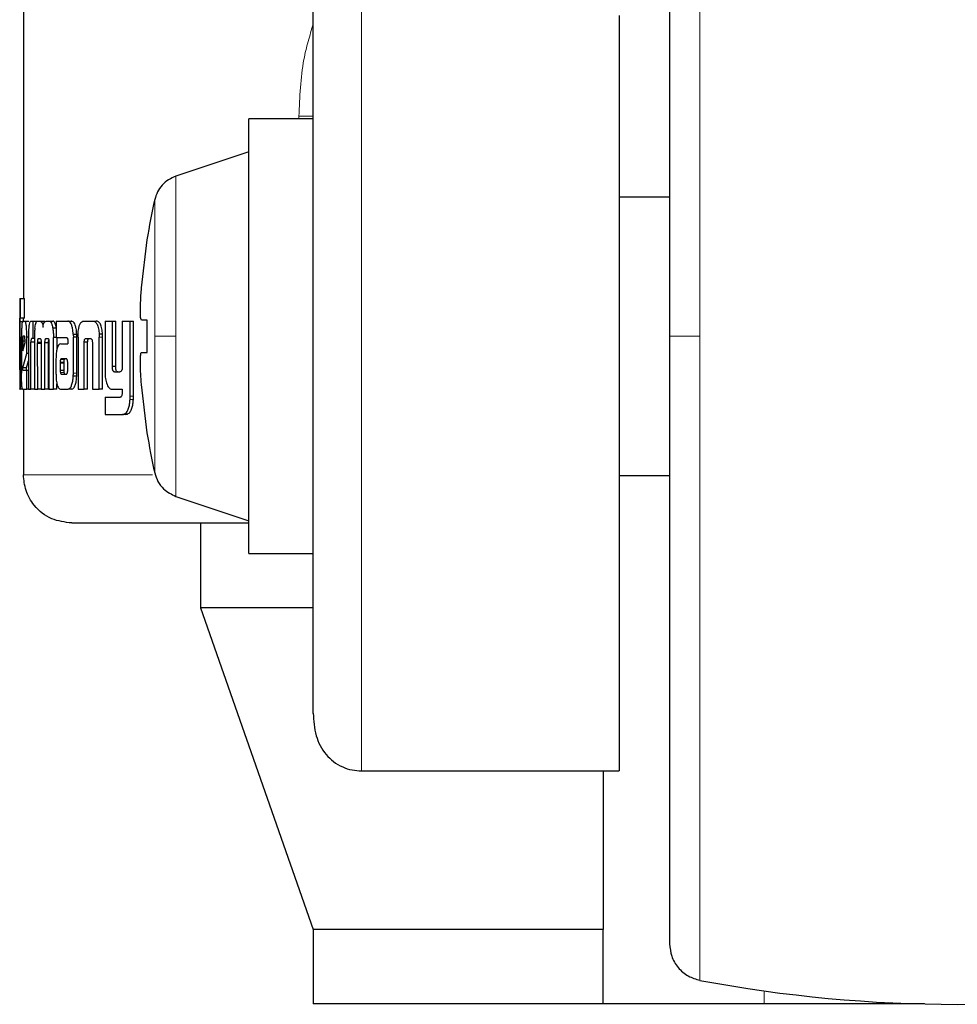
# Model space of a CAD drawing. Header units: millimetres. Extents: x 28 to 241, y 73 to 155.
# Tile 58 of 71: x 213.52 to 214.53, y 73.09 to 74.15. Entities that reach past the tile are written whole.
import ezdxf

# ---------------------------------------------------------------- set-up
doc = ezdxf.new("R2010")
doc.units = ezdxf.units.MM
doc.linetypes.add('PHANTOM', pattern=[12.7, 6.35, -1.27, 1.27, -1.27, 1.27, -1.27])

msp = doc.modelspace()

# ---------------------------------------------------------------- linework, layer by layer
at = {"color": 7, "linetype": 'Continuous', "lineweight": 25}
for p, q in [((213.5283, 75.0444), (213.5283, 73.8462)), ((214.1702, 74.1513), (214.1702, 73.3371)), ((213.8406, 74.0398), (213.7712, 74.0398)), ((213.7712, 73.8055), (213.7712, 74.0398)), ((213.7712, 74.0043), (213.6926, 73.9781)), ((214.2246, 73.9555), (214.1702, 73.9555)), ((213.6555, 73.8576), (213.6617, 73.9096)), ((213.6617, 73.9096), (213.6614, 73.9096)), ((213.5243, 73.8462), (213.5243, 73.8459)), ((213.5243, 73.8462), (213.5253, 73.8462)), ((213.5243, 73.8459), (213.5243, 73.7489)), ((213.5253, 73.8252), (213.5253, 73.8462)), ((213.5253, 73.8462), (213.5293, 73.8462)), ((213.5293, 73.8252), (213.5293, 73.8462)), ((213.5243, 73.8252), (213.5253, 73.8252)), ((213.5243, 73.7737), (213.5243, 73.8211)), ((213.5283, 73.8211), (213.5243, 73.8211)), ((213.5293, 73.8252), (213.5253, 73.8252)), ((213.5274, 73.8219), (213.53, 73.8219)), ((213.53, 73.8219), (213.534, 73.8219)), ((213.5342, 73.8218), (213.534, 73.8219)), ((213.5364, 73.8219), (213.5385, 73.8219)), ((213.5385, 73.8219), (213.5385, 73.8033)), ((213.5385, 73.8219), (213.5424, 73.8219)), ((213.5434, 73.8219), (213.5463, 73.8219)), ((213.5463, 73.8219), (213.5502, 73.8219)), ((213.5514, 73.821), (213.5502, 73.8219)), ((213.5527, 73.8219), (213.5562, 73.8219)), ((213.5562, 73.8219), (213.5601, 73.8219)), ((213.5634, 73.8219), (213.5634, 73.8042)), ((213.5634, 73.8219), (213.576, 73.8219)), ((213.576, 73.8219), (213.5798, 73.8219)), ((213.5808, 73.8216), (213.577, 73.8216)), ((213.5933, 73.8219), (213.603, 73.8219)), ((213.603, 73.8219), (213.6067, 73.8219)), ((213.6162, 73.8219), (213.6162, 73.7672)), ((213.6162, 73.8219), (213.6241, 73.8219)), ((213.6241, 73.773), (213.6241, 73.8219)), ((213.6241, 73.8219), (213.6277, 73.8219)), ((213.6277, 73.773), (213.6277, 73.8219)), ((213.6348, 73.8219), (213.6348, 73.7718)), ((213.6348, 73.8219), (213.6433, 73.8219)), ((213.6433, 73.7411), (213.6433, 73.8219)), ((213.6433, 73.8219), (213.6469, 73.8219)), ((213.6469, 73.7411), (213.6469, 73.8219)), ((213.6617, 73.8229), (213.6555, 73.8229)), ((213.6617, 73.7882), (213.6617, 73.8229)), ((213.5634, 73.8142), (213.56, 73.8142)), ((213.582, 73.8079), (213.5857, 73.8079)), ((213.6135, 73.8078), (213.6099, 73.8078)), ((213.6099, 73.8078), (213.61, 73.8044)), ((213.5247, 73.8047), (213.5247, 73.7739)), ((213.5247, 73.8047), (213.5256, 73.8047)), ((213.5256, 73.7734), (213.5256, 73.8047)), ((213.5262, 73.8045), (213.5262, 73.7658)), ((213.5275, 73.8006), (213.5275, 73.7898)), ((213.5275, 73.8006), (213.53, 73.8006)), ((213.5275, 73.7898), (213.53, 73.7987)), ((213.5295, 73.8056), (213.528, 73.8056)), ((213.53, 73.7987), (213.53, 73.8005)), ((213.5337, 73.8045), (213.532, 73.8045)), ((213.532, 73.7871), (213.532, 73.8045)), ((213.5337, 73.803), (213.5337, 73.7486)), ((213.5364, 73.7486), (213.5364, 73.7993)), ((213.5402, 73.7993), (213.5364, 73.7993)), ((213.5385, 73.8033), (213.5371, 73.8033)), ((213.5402, 73.8033), (213.5385, 73.8033)), ((213.5402, 73.8043), (213.5402, 73.7486)), ((213.5437, 73.7486), (213.5436, 73.7977)), ((213.5473, 73.7977), (213.5436, 73.7977)), ((213.5476, 73.7989), (213.5437, 73.7989)), ((213.5447, 73.8033), (213.5465, 73.8033)), ((213.5473, 73.7985), (213.5473, 73.7486)), ((213.5515, 73.7486), (213.5515, 73.7985)), ((213.5554, 73.7985), (213.5515, 73.7985)), ((213.5551, 73.8029), (213.5521, 73.8029)), ((213.5526, 73.8033), (213.5545, 73.8033)), ((213.5554, 73.7486), (213.5554, 73.7985)), ((213.5558, 73.7977), (213.5558, 73.7486)), ((213.5606, 73.7486), (213.5606, 73.8043)), ((213.5634, 73.8043), (213.5606, 73.8043)), ((213.5634, 73.8042), (213.5748, 73.8042)), ((213.5645, 73.7917), (213.5645, 73.8043)), ((213.5685, 73.7974), (213.576, 73.7974)), ((213.576, 73.8014), (213.576, 73.8004)), ((213.576, 73.7993), (213.576, 73.7974)), ((213.5821, 73.7658), (213.5821, 73.8046)), ((213.5858, 73.8046), (213.5821, 73.8046)), ((213.5858, 73.7658), (213.5858, 73.8046)), ((213.5871, 73.8044), (213.5871, 73.7486)), ((213.5937, 73.7486), (213.5937, 73.7992)), ((213.5974, 73.7992), (213.5937, 73.7992)), ((213.5959, 73.8033), (213.6003, 73.8033)), ((213.5974, 73.7486), (213.5974, 73.7992)), ((213.6026, 73.7982), (213.6026, 73.7486)), ((213.61, 73.7486), (213.61, 73.8044)), ((213.6136, 73.7486), (213.6136, 73.8044)), ((213.7712, 73.5713), (213.7712, 73.8055)), ((213.5275, 73.7717), (213.532, 73.7871)), ((213.5337, 73.7871), (213.532, 73.7871)), ((213.6555, 73.7882), (213.6617, 73.7882)), ((213.6555, 73.7882), (213.6617, 73.7882)), ((213.5315, 73.7717), (213.5337, 73.7791)), ((213.5633, 73.78), (213.5633, 73.7651)), ((213.5678, 73.7775), (213.5678, 73.7764)), ((213.5678, 73.7775), (213.5717, 73.7775)), ((213.5678, 73.7764), (213.5679, 73.7689)), ((213.5689, 73.7812), (213.5687, 73.781)), ((213.5687, 73.781), (213.5725, 73.781)), ((213.5692, 73.7812), (213.5689, 73.7812)), ((213.5744, 73.7813), (213.5692, 73.7812)), ((213.5692, 73.7812), (213.5731, 73.7812)), ((213.5717, 73.7775), (213.5717, 73.7764)), ((213.5717, 73.7764), (213.5717, 73.7689)), ((213.5727, 73.7812), (213.5725, 73.781)), ((213.5747, 73.7812), (213.5731, 73.7812)), ((213.576, 73.769), (213.576, 73.7771)), ((213.5243, 73.7695), (213.5245, 73.7695)), ((213.5315, 73.7717), (213.5275, 73.7717)), ((213.5278, 73.7689), (213.532, 73.7689)), ((213.532, 73.7486), (213.532, 73.7689)), ((213.532, 73.7689), (213.5337, 73.7689)), ((213.5679, 73.7689), (213.5717, 73.7689)), ((213.569, 73.7648), (213.5728, 73.7648)), ((213.5693, 73.7646), (213.5745, 73.7647)), ((213.6277, 73.773), (213.6241, 73.773)), ((213.6263, 73.7672), (213.6322, 73.7672)), ((213.5644, 73.7486), (213.5644, 73.7542)), ((213.5857, 73.7624), (213.582, 73.7624)), ((213.6617, 73.7014), (213.6555, 73.7535)), ((213.5243, 73.7486), (213.5243, 73.7489)), ((213.5243, 73.7486), (213.5247, 73.7486)), ((213.5274, 73.7486), (213.5247, 73.7486)), ((213.5274, 73.7486), (213.532, 73.7486)), ((213.5283, 73.7486), (213.5283, 73.6563)), ((213.5337, 73.7486), (213.532, 73.7486)), ((213.5337, 73.7486), (213.5364, 73.7486)), ((213.5402, 73.7486), (213.5364, 73.7486)), ((213.5402, 73.7486), (213.5437, 73.7486)), ((213.5473, 73.7486), (213.5437, 73.7486)), ((213.5473, 73.7486), (213.5515, 73.7486)), ((213.5554, 73.7486), (213.5515, 73.7486)), ((213.5558, 73.7486), (213.5606, 73.7486)), ((213.5644, 73.7486), (213.5606, 73.7486)), ((213.5687, 73.7486), (213.5766, 73.7486)), ((213.5804, 73.7486), (213.5766, 73.7486)), ((213.5871, 73.7486), (213.5937, 73.7486)), ((213.5974, 73.7486), (213.5937, 73.7486)), ((213.6026, 73.7486), (213.61, 73.7486)), ((213.6136, 73.7486), (213.61, 73.7486)), ((213.6241, 73.7486), (213.6348, 73.7486)), ((213.6348, 73.7486), (213.6348, 73.7443)), ((213.6162, 73.7398), (213.6162, 73.7212)), ((213.6162, 73.7398), (213.6324, 73.7398)), ((213.6405, 73.7216), (213.637, 73.7216)), ((213.6388, 73.7212), (213.6405, 73.7216)), ((213.6162, 73.7212), (213.6352, 73.7212)), ((213.6388, 73.7212), (213.6352, 73.7212)), ((213.6614, 73.7014), (213.6617, 73.7014)), ((214.1702, 73.6555), (214.2246, 73.6555)), ((213.6926, 73.633), (213.7712, 73.6068)), ((213.7191, 73.6043), (213.7191, 73.513)), ((213.7712, 73.5713), (213.8406, 73.5713)), ((213.7191, 73.513), (213.8406, 73.166)), ((213.8393, 73.513), (213.7191, 73.513)), ((213.8926, 73.3371), (214.1702, 73.3371)), ((214.1529, 73.3371), (214.1529, 73.166)), ((213.8406, 73.166), (213.8406, 73.086)), ((214.1529, 73.166), (213.8406, 73.166)), ((214.1529, 73.086), (214.1529, 73.166)), ((214.1529, 73.086), (213.8406, 73.086)), ((214.3264, 73.086), (214.1529, 73.086)), ((214.4992, 73.086), (214.3264, 73.086))]:
    msp.add_line(p, q, dxfattribs=at)
at = {"color": 8, "linetype": 'PHANTOM', "lineweight": 18}
for p, q in [((214.2572, 74.4997), (214.2572, 73.8055)), ((213.8926, 73.3371), (213.8926, 74.1972)), ((213.8406, 74.0426), (213.8252, 74.0426)), ((213.8252, 74.0426), (213.8252, 74.0398)), ((213.6926, 73.8055), (213.6926, 73.9781)), ((213.6698, 73.9529), (213.6698, 73.8055)), ((213.6136, 73.8044), (213.61, 73.8044)), ((213.6698, 73.8055), (213.6698, 73.6582)), ((213.6926, 73.633), (213.6926, 73.8055)), ((214.2572, 73.8055), (214.2572, 73.1114)), ((213.5678, 73.7764), (213.5717, 73.7764)), ((213.5262, 73.7734), (213.5256, 73.7734)), ((213.5682, 73.7664), (213.572, 73.7664)), ((213.5858, 73.7658), (213.5821, 73.7658)), ((213.6468, 73.7375), (213.6432, 73.7375)), ((213.6469, 73.7411), (213.6433, 73.7411)), ((213.6675, 73.6563), (213.5283, 73.6563)), ((214.3264, 73.086), (214.3264, 73.1001))]:
    msp.add_line(p, q, dxfattribs=at)
at = {"color": 7, "linetype": 'Continuous', "lineweight": 25}
for centre, radius, start, end in [((214.3157, 73.8055), 0.6625, 167.1521, 170.9599), ((214.3157, 73.8055), 0.6625, 189.0401, 192.8479), ((214.5346, 74.5855), 1.5, 259.3429, 280.6571)]:
    msp.add_arc(centre, radius, start, end, dxfattribs=at)
for points, knots in [([(214.2246, 74.4604), (214.2246, 74.4594), (214.2246, 74.4574), (214.2246, 74.4418), (214.2246, 74.4176), (214.2246, 74.385), (214.2246, 74.3455), (214.2246, 74.3005), (214.2246, 74.2515), (214.2246, 74.1948), (214.2246, 74.1306), (214.2246, 74.06), (214.2246, 73.9812), (214.2246, 73.8965), (214.2246, 73.8346), (214.2246, 73.8055)], [0, 0, 0, 0, 0.079468, 0.158335, 0.23599, 0.311918, 0.385648, 0.456813, 0.525123, 0.590368, 0.672044, 0.748348, 0.819369, 0.915252, 1, 1, 1, 1]), ([(213.8406, 73.399), (213.8406, 73.3996), (213.8406, 73.4037), (213.8406, 73.425), (213.8406, 73.462), (213.8406, 73.5098), (213.8406, 73.5636), (213.8406, 73.6204), (213.8406, 73.6774), (213.8406, 73.7324), (213.8406, 73.7854), (213.8406, 73.8389), (213.8406, 73.8949), (213.8406, 73.9538), (213.8406, 74.0136), (213.8406, 74.0715), (213.8406, 74.1246), (213.8406, 74.1677), (213.8406, 74.1933), (213.8406, 74.1999), (213.8406, 74.2005)], [0, 0, 0, 0, 0.012617, 0.084314, 0.154611, 0.222414, 0.286858, 0.347337, 0.403533, 0.455338, 0.502829, 0.550347, 0.602181, 0.658405, 0.718919, 0.783383, 0.851203, 0.921517, 0.993224, 1, 1, 1, 1]), ([(213.6926, 73.9781), (213.6899, 73.9769), (213.6844, 73.9747), (213.6776, 73.9687), (213.6724, 73.9613), (213.6706, 73.9557), (213.6698, 73.9529)], [0, 0, 0, 0, 0.245815, 0.499996, 0.754167, 1, 1, 1, 1]), ([(213.6555, 73.8229), (213.6552, 73.8233), (213.6546, 73.824), (213.6543, 73.83), (213.6544, 73.8387), (213.6548, 73.8485), (213.6553, 73.855), (213.6555, 73.8576)], [0, 0, 0, 0, 0.214275, 0.42838, 0.641862, 0.855033, 1, 1, 1, 1]), ([(213.5243, 73.8211), (213.5243, 73.8218), (213.5243, 73.8229), (213.5243, 73.8242), (213.5243, 73.825), (213.5243, 73.8251), (213.5243, 73.8252)], [0, 0, 0, 0, 0.33654, 0.550778, 0.765834, 1, 1, 1, 1]), ([(213.5274, 73.8219), (213.5273, 73.8217), (213.5269, 73.8212), (213.5265, 73.8174), (213.5263, 73.8125), (213.5262, 73.808), (213.5262, 73.8053), (213.5262, 73.8045)], [0, 0, 0, 0, 0.242937, 0.487099, 0.701572, 0.919964, 1, 1, 1, 1]), ([(213.5283, 73.8219), (213.5283, 73.8223), (213.5283, 73.8232), (213.5283, 73.8242), (213.5283, 73.825), (213.5283, 73.8251), (213.5283, 73.8252)], [0, 0, 0, 0, 0.250628, 0.497728, 0.745468, 1, 1, 1, 1]), ([(213.532, 73.8045), (213.532, 73.8068), (213.5319, 73.8112), (213.5315, 73.8166), (213.5309, 73.8204), (213.5304, 73.8218), (213.5301, 73.8218), (213.53, 73.8219)], [0, 0, 0, 0, 0.242751, 0.486953, 0.700905, 0.920339, 1, 1, 1, 1]), ([(213.5364, 73.8219), (213.536, 73.8217), (213.5353, 73.8215), (213.5345, 73.8188), (213.534, 73.8153), (213.5337, 73.8099), (213.5337, 73.8057), (213.5337, 73.803)], [0, 0, 0, 0, 0.266789, 0.429081, 0.592418, 0.740977, 1, 1, 1, 1]), ([(213.5406, 73.8142), (213.5409, 73.816), (213.5414, 73.8193), (213.5424, 73.8216), (213.5431, 73.8218), (213.5434, 73.8219)], [0, 0, 0, 0, 0.406073, 0.724279, 1, 1, 1, 1]), ([(213.5463, 73.8219), (213.5468, 73.8217), (213.5477, 73.8215), (213.5488, 73.819), (213.5492, 73.8168), (213.5494, 73.8155), (213.5494, 73.8154)], [0, 0, 0, 0, 0.483449, 0.725896, 0.969974, 1, 1, 1, 1]), ([(213.5494, 73.8154), (213.5496, 73.8165), (213.5499, 73.8188), (213.5511, 73.8215), (213.5521, 73.8217), (213.5527, 73.8219)], [0, 0, 0, 0, 0.249554, 0.499308, 1, 1, 1, 1]), ([(213.5562, 73.8219), (213.5568, 73.8217), (213.5578, 73.8214), (213.5591, 73.8184), (213.5597, 73.8156), (213.56, 73.8142)], [0, 0, 0, 0, 0.385503, 0.691919, 1, 1, 1, 1]), ([(213.5638, 73.8142), (213.5634, 73.8161), (213.5627, 73.8195), (213.5613, 73.8216), (213.5604, 73.8218), (213.5601, 73.8219)], [0, 0, 0, 0, 0.4253257, 0.7442747, 1, 1, 1, 1]), ([(213.577, 73.8216), (213.5768, 73.8217), (213.5765, 73.8218), (213.5761, 73.8219), (213.576, 73.8219)], [0, 0, 0, 0, 0.49909, 1, 1, 1, 1]), ([(213.582, 73.8079), (213.5818, 73.8099), (213.5815, 73.8135), (213.5804, 73.8176), (213.5789, 73.8205), (213.5777, 73.8212), (213.577, 73.8216)], [0, 0, 0, 0, 0.282931, 0.4882, 0.693425, 1, 1, 1, 1]), ([(213.5808, 73.8216), (213.5806, 73.8217), (213.5803, 73.8218), (213.5799, 73.8219), (213.5798, 73.8219)], [0, 0, 0, 0, 0.500489, 1, 1, 1, 1]), ([(213.5857, 73.8079), (213.5856, 73.8099), (213.5853, 73.8135), (213.5842, 73.8176), (213.5827, 73.8205), (213.5815, 73.8212), (213.5808, 73.8216)], [0, 0, 0, 0, 0.28282, 0.488462, 0.693932, 1, 1, 1, 1]), ([(213.5872, 73.8078), (213.5873, 73.8099), (213.5876, 73.8135), (213.5887, 73.8178), (213.5902, 73.8207), (213.5919, 73.8218), (213.593, 73.8218), (213.5933, 73.8219)], [0, 0, 0, 0, 0.259918, 0.447486, 0.635169, 0.880957, 1, 1, 1, 1]), ([(213.603, 73.8219), (213.6038, 73.8218), (213.6051, 73.8216), (213.6066, 73.8202), (213.6076, 73.8186), (213.6085, 73.8164), (213.6094, 73.8129), (213.6097, 73.8098), (213.6099, 73.8078)], [0, 0, 0, 0, 0.250588, 0.375644, 0.500834, 0.622464, 0.750739, 1, 1, 1, 1]), ([(213.6135, 73.8078), (213.6133, 73.8098), (213.6131, 73.8129), (213.6122, 73.8164), (213.6113, 73.8186), (213.6103, 73.8202), (213.6087, 73.8216), (213.6075, 73.8218), (213.6067, 73.8219)], [0, 0, 0, 0, 0.249736, 0.378299, 0.499944, 0.625069, 0.75002, 1, 1, 1, 1]), ([(213.5406, 73.8142), (213.5405, 73.8129), (213.5403, 73.8108), (213.5402, 73.8074), (213.5402, 73.8053), (213.5402, 73.8043)], [0, 0, 0, 0, 0.395824, 0.694883, 1, 1, 1, 1]), ([(213.56, 73.8142), (213.5602, 73.8126), (213.5605, 73.8103), (213.5606, 73.8068), (213.5606, 73.8051), (213.5606, 73.8043)], [0, 0, 0, 0, 0.4991, 0.749467, 1, 1, 1, 1]), ([(213.582, 73.8079), (213.582, 73.8075), (213.582, 73.8069), (213.5821, 73.8058), (213.5821, 73.8051), (213.5821, 73.8046)], [0, 0, 0, 0, 0.308302, 0.616983, 1, 1, 1, 1]), ([(213.5858, 73.8046), (213.5858, 73.805), (213.5858, 73.8056), (213.5858, 73.8067), (213.5858, 73.8075), (213.5857, 73.8079)], [0, 0, 0, 0, 0.307845, 0.616565, 1, 1, 1, 1]), ([(213.5871, 73.8044), (213.5871, 73.8047), (213.5871, 73.8054), (213.5871, 73.8065), (213.5871, 73.8073), (213.5872, 73.8078)], [0, 0, 0, 0, 0.292391, 0.583869, 1, 1, 1, 1]), ([(213.6136, 73.8044), (213.6136, 73.8047), (213.6136, 73.8054), (213.6136, 73.8065), (213.6136, 73.8073), (213.6135, 73.8078)], [0, 0, 0, 0, 0.291631, 0.58403, 1, 1, 1, 1]), ([(213.528, 73.8056), (213.5279, 73.8055), (213.5278, 73.8053), (213.5276, 73.8041), (213.5275, 73.8026), (213.5275, 73.8013), (213.5275, 73.8007), (213.5275, 73.8006)], [0, 0, 0, 0, 0.2715263, 0.5194877, 0.7556733, 0.965104, 1, 1, 1, 1]), ([(213.53, 73.8005), (213.53, 73.8012), (213.53, 73.8024), (213.5299, 73.8039), (213.5298, 73.8048), (213.5297, 73.8055), (213.5295, 73.8055), (213.5295, 73.8056)], [0, 0, 0, 0, 0.273027, 0.435783, 0.599977, 0.749689, 1, 1, 1, 1]), ([(213.5371, 73.8033), (213.537, 73.8032), (213.5368, 73.8029), (213.5366, 73.8022), (213.5364, 73.8011), (213.5364, 73.8001), (213.5364, 73.7995), (213.5364, 73.7993)], [0, 0, 0, 0, 0.278111, 0.560967, 0.735186, 0.908532, 1, 1, 1, 1]), ([(213.5436, 73.7977), (213.5436, 73.7978), (213.5436, 73.798), (213.5436, 73.7984), (213.5437, 73.7987), (213.5437, 73.7989)], [0, 0, 0, 0, 0.259942, 0.519905, 1, 1, 1, 1]), ([(213.5437, 73.7989), (213.5437, 73.7998), (213.5438, 73.8012), (213.5441, 73.8025), (213.5443, 73.8032), (213.5446, 73.8032), (213.5447, 73.8033)], [0, 0, 0, 0, 0.3692056, 0.56708, 0.7663781, 1, 1, 1, 1]), ([(213.5465, 73.8033), (213.5467, 73.803), (213.5469, 73.8027), (213.5472, 73.8016), (213.5473, 73.8003), (213.5473, 73.7993), (213.5473, 73.7987), (213.5473, 73.7985)], [0, 0, 0, 0, 0.326957, 0.528107, 0.728839, 0.941204, 1, 1, 1, 1]), ([(213.5515, 73.7985), (213.5515, 73.7992), (213.5515, 73.8004), (213.5517, 73.8018), (213.5519, 73.8025), (213.5521, 73.8028), (213.5521, 73.8029)], [0, 0, 0, 0, 0.369453, 0.615269, 0.859759, 1, 1, 1, 1]), ([(213.5521, 73.8029), (213.5522, 73.8029), (213.5523, 73.8031), (213.5524, 73.8032), (213.5525, 73.8032), (213.5526, 73.8033)], [0, 0, 0, 0, 0.337847, 0.666193, 1, 1, 1, 1]), ([(213.5545, 73.8033), (213.5547, 73.8033), (213.5549, 73.8032), (213.5552, 73.8028), (213.5554, 73.8022), (213.5555, 73.8019)], [0, 0, 0, 0, 0.344746, 0.691492, 1, 1, 1, 1]), ([(213.5554, 73.7985), (213.5554, 73.7992), (213.5554, 73.8003), (213.5555, 73.8011), (213.5556, 73.8014)], [0, 0, 0, 0, 0.668122, 1, 1, 1, 1]), ([(213.5555, 73.8019), (213.5556, 73.8015), (213.5558, 73.8005), (213.5558, 73.799), (213.5558, 73.798), (213.5558, 73.7977)], [0, 0, 0, 0, 0.365096, 0.811811, 1, 1, 1, 1]), ([(213.5685, 73.7974), (213.5677, 73.7972), (213.5664, 73.7969), (213.5648, 73.7938), (213.5639, 73.7899), (213.5634, 73.7851), (213.5634, 73.7818), (213.5633, 73.78)], [0, 0, 0, 0, 0.288871, 0.467714, 0.646858, 0.816017, 1, 1, 1, 1]), ([(213.5748, 73.8042), (213.5749, 73.8041), (213.5752, 73.804), (213.5756, 73.8035), (213.5758, 73.8028), (213.576, 73.8021), (213.576, 73.8016), (213.576, 73.8014)], [0, 0, 0, 0, 0.266377, 0.532162, 0.718532, 0.867108, 1, 1, 1, 1]), ([(213.576, 73.8004), (213.576, 73.8003), (213.576, 73.8), (213.576, 73.7997), (213.576, 73.7994), (213.576, 73.7993)], [0, 0, 0, 0, 0.358759, 0.676943, 1, 1, 1, 1]), ([(213.5937, 73.7992), (213.5938, 73.7999), (213.5939, 73.8009), (213.5942, 73.8021), (213.5948, 73.8029), (213.5953, 73.8032), (213.5958, 73.8033), (213.5959, 73.8033)], [0, 0, 0, 0, 0.237781, 0.403091, 0.567644, 0.841798, 1, 1, 1, 1]), ([(213.5974, 73.7992), (213.5975, 73.7999), (213.5976, 73.801), (213.598, 73.8021), (213.5985, 73.8029), (213.5991, 73.8032), (213.5995, 73.8033), (213.5996, 73.8033)], [0, 0, 0, 0, 0.249659, 0.416956, 0.581766, 0.859587, 1, 1, 1, 1]), ([(213.6003, 73.8033), (213.6005, 73.8033), (213.601, 73.8032), (213.6017, 73.8026), (213.6022, 73.8016), (213.6025, 73.8005), (213.6025, 73.7996), (213.6026, 73.7992)], [0, 0, 0, 0, 0.2478489, 0.4973472, 0.6729893, 0.8481817, 1, 1, 1, 1]), ([(213.6026, 73.7992), (213.6026, 73.7991), (213.6026, 73.7989), (213.6026, 73.7985), (213.6026, 73.7983), (213.6026, 73.7982)], [0, 0, 0, 0, 0.357133, 0.675333, 1, 1, 1, 1]), ([(214.2246, 73.8055), (214.2246, 73.7862), (214.2246, 73.7461), (214.2246, 73.6847), (214.2246, 73.6195), (214.2246, 73.5511), (214.2246, 73.4805), (214.2246, 73.4163), (214.2246, 73.3595), (214.2246, 73.3106), (214.2246, 73.2656), (214.2246, 73.2261), (214.2246, 73.1935), (214.2246, 73.1693), (214.2246, 73.1537), (214.2246, 73.1517), (214.2246, 73.1507)], [0, 0, 0, 0, 0.056514, 0.116767, 0.180699, 0.251723, 0.328022, 0.409681, 0.47492, 0.543225, 0.614384, 0.688108, 0.76403, 0.841679, 0.920538, 1, 1, 1, 1]), ([(213.6555, 73.7535), (213.6552, 73.7574), (213.6546, 73.7652), (213.6543, 73.7755), (213.6544, 73.7834), (213.6548, 73.7876), (213.6553, 73.788), (213.6555, 73.7882)], [0, 0, 0, 0, 0.214188, 0.428384, 0.641826, 0.854966, 1, 1, 1, 1]), ([(213.5687, 73.781), (213.5686, 73.781), (213.5684, 73.7808), (213.5682, 73.7803), (213.568, 73.7793), (213.5679, 73.7783), (213.5679, 73.7777), (213.5678, 73.7775)], [0, 0, 0, 0, 0.217359, 0.399673, 0.583286, 0.901252, 1, 1, 1, 1]), ([(213.5725, 73.781), (213.5724, 73.781), (213.5722, 73.7808), (213.572, 73.7803), (213.5718, 73.7793), (213.5717, 73.7783), (213.5717, 73.7777), (213.5717, 73.7775)], [0, 0, 0, 0, 0.21571, 0.399474, 0.581845, 0.900204, 1, 1, 1, 1]), ([(213.5752, 73.7807), (213.5751, 73.7809), (213.5749, 73.7812), (213.5747, 73.7812), (213.5745, 73.7813), (213.5744, 73.7813)], [0, 0, 0, 0, 0.435685, 0.715142, 1, 1, 1, 1]), ([(213.576, 73.7771), (213.576, 73.7775), (213.5759, 73.7781), (213.5759, 73.7789), (213.5758, 73.7796), (213.5755, 73.7801), (213.5753, 73.7805), (213.5752, 73.7807)], [0, 0, 0, 0, 0.263437, 0.41104, 0.51547, 0.737763, 1, 1, 1, 1]), ([(213.5243, 73.7721), (213.5243, 73.7723), (213.5243, 73.7726), (213.5243, 73.7731), (213.5243, 73.7735), (213.5243, 73.7737)], [0, 0, 0, 0, 0.333999, 0.66705, 1, 1, 1, 1]), ([(213.5243, 73.7695), (213.5243, 73.7697), (213.5243, 73.77), (213.5243, 73.7708), (213.5243, 73.7717), (213.5243, 73.7721)], [0, 0, 0, 0, 0.335266, 0.673792, 1, 1, 1, 1]), ([(213.5247, 73.7739), (213.5247, 73.7731), (213.5247, 73.7718), (213.5247, 73.7706), (213.5246, 73.7698), (213.5246, 73.7696), (213.5245, 73.7696), (213.5245, 73.7695)], [0, 0, 0, 0, 0.275783, 0.40473, 0.533242, 0.866469, 1, 1, 1, 1]), ([(213.5255, 73.7601), (213.5255, 73.7612), (213.5255, 73.7633), (213.5256, 73.7678), (213.5256, 73.7712), (213.5256, 73.7734)], [0, 0, 0, 0, 0.25975, 0.509375, 1, 1, 1, 1]), ([(213.5274, 73.7486), (213.5273, 73.7488), (213.5269, 73.7492), (213.5265, 73.7531), (213.5263, 73.758), (213.5262, 73.7625), (213.5262, 73.7652), (213.5262, 73.7658)], [0, 0, 0, 0, 0.246439, 0.49478, 0.706914, 0.924841, 1, 1, 1, 1]), ([(213.5278, 73.7689), (213.5278, 73.7689), (213.5277, 73.769), (213.5276, 73.7694), (213.5276, 73.7699), (213.5276, 73.7707), (213.5276, 73.7713), (213.5275, 73.7717)], [0, 0, 0, 0, 0.369541, 0.510068, 0.609254, 0.738667, 1, 1, 1, 1]), ([(213.5318, 73.7689), (213.5318, 73.7689), (213.5317, 73.7689), (213.5316, 73.7693), (213.5316, 73.7696), (213.5315, 73.7704), (213.5315, 73.7712), (213.5315, 73.7717)], [0, 0, 0, 0, 0.289574, 0.426515, 0.537905, 0.64885, 1, 1, 1, 1]), ([(213.5633, 73.7651), (213.5634, 73.7648), (213.5634, 73.7641), (213.5634, 73.763), (213.5634, 73.7623), (213.5634, 73.7618)], [0, 0, 0, 0, 0.305002, 0.609861, 1, 1, 1, 1]), ([(213.5679, 73.7689), (213.5679, 73.7685), (213.5679, 73.7677), (213.568, 73.7669), (213.5681, 73.7665), (213.5682, 73.7664)], [0, 0, 0, 0, 0.394472, 0.85918, 1, 1, 1, 1]), ([(213.5682, 73.7664), (213.5683, 73.766), (213.5684, 73.7654), (213.5687, 73.765), (213.5689, 73.7648), (213.569, 73.7648)], [0, 0, 0, 0, 0.46829, 0.729978, 1, 1, 1, 1]), ([(213.569, 73.7648), (213.569, 73.7647), (213.5691, 73.7647), (213.5692, 73.7646), (213.5692, 73.7646), (213.5693, 73.7646)], [0, 0, 0, 0, 0.362912, 0.678421, 1, 1, 1, 1]), ([(213.5717, 73.7689), (213.5717, 73.7686), (213.5717, 73.768), (213.5718, 73.7672), (213.5719, 73.7667), (213.572, 73.7664)], [0, 0, 0, 0, 0.337495, 0.598087, 1, 1, 1, 1]), ([(213.572, 73.7664), (213.572, 73.7661), (213.5722, 73.7655), (213.5725, 73.765), (213.5727, 73.7648), (213.5728, 73.7648)], [0, 0, 0, 0, 0.3044787, 0.7271331, 1, 1, 1, 1]), ([(213.5745, 73.7647), (213.5746, 73.7647), (213.5749, 73.7648), (213.5753, 73.7652), (213.5756, 73.7658), (213.5757, 73.7661)], [0, 0, 0, 0, 0.339582, 0.681677, 1, 1, 1, 1]), ([(213.5757, 73.7661), (213.5757, 73.7664), (213.5758, 73.7669), (213.576, 73.7679), (213.576, 73.7686), (213.576, 73.769)], [0, 0, 0, 0, 0.332333, 0.666902, 1, 1, 1, 1]), ([(213.582, 73.7624), (213.582, 73.7627), (213.582, 73.7634), (213.5821, 73.7645), (213.5821, 73.7653), (213.5821, 73.7658)], [0, 0, 0, 0, 0.294937, 0.590047, 1, 1, 1, 1]), ([(213.5857, 73.7624), (213.5858, 73.7627), (213.5858, 73.7634), (213.5858, 73.7645), (213.5858, 73.7653), (213.5858, 73.7658)], [0, 0, 0, 0, 0.292526, 0.584582, 1, 1, 1, 1]), ([(213.6162, 73.7672), (213.6162, 73.7658), (213.6162, 73.7634), (213.6166, 73.7598), (213.617, 73.7579), (213.6173, 73.7569)], [0, 0, 0, 0, 0.376268, 0.680718, 1, 1, 1, 1]), ([(213.6263, 73.7672), (213.626, 73.7672), (213.6255, 73.7673), (213.6249, 73.7681), (213.6244, 73.7692), (213.6242, 73.7709), (213.6241, 73.7723), (213.6241, 73.773)], [0, 0, 0, 0, 0.231769, 0.386906, 0.542989, 0.744884, 1, 1, 1, 1]), ([(213.6299, 73.7672), (213.6296, 73.7672), (213.6291, 73.7673), (213.6285, 73.768), (213.6281, 73.7692), (213.6278, 73.7709), (213.6278, 73.7723), (213.6277, 73.773)], [0, 0, 0, 0, 0.226033, 0.381887, 0.538643, 0.738102, 1, 1, 1, 1]), ([(213.6327, 73.7673), (213.6326, 73.7673), (213.6325, 73.7672), (213.6323, 73.7672), (213.6322, 73.7672), (213.6322, 73.7672)], [0, 0, 0, 0, 0.355019, 0.674647, 1, 1, 1, 1]), ([(213.6348, 73.7718), (213.6347, 73.7711), (213.6346, 73.77), (213.6341, 73.7686), (213.6335, 73.7677), (213.633, 73.7674), (213.6327, 73.7673)], [0, 0, 0, 0, 0.292741, 0.511804, 0.731033, 1, 1, 1, 1]), ([(213.5247, 73.7486), (213.5248, 73.7487), (213.5249, 73.7489), (213.5252, 73.7514), (213.5253, 73.7553), (213.5254, 73.7585), (213.5255, 73.7601)], [0, 0, 0, 0, 0.331515, 0.554595, 0.778885, 1, 1, 1, 1]), ([(213.5634, 73.7618), (213.5636, 73.7595), (213.5639, 73.7557), (213.565, 73.7517), (213.5665, 73.7492), (213.5678, 73.7486), (213.5686, 73.7486), (213.5687, 73.7486)], [0, 0, 0, 0, 0.281077, 0.468312, 0.654716, 0.95912, 1, 1, 1, 1]), ([(213.5766, 73.7486), (213.5773, 73.7488), (213.5787, 73.7492), (213.5803, 73.7527), (213.5815, 73.7571), (213.5818, 73.7606), (213.582, 73.7624)], [0, 0, 0, 0, 0.296808, 0.534215, 0.771601, 1, 1, 1, 1]), ([(213.5804, 73.7486), (213.5811, 73.7488), (213.5825, 73.7492), (213.5841, 73.7527), (213.5853, 73.7571), (213.5856, 73.7606), (213.5857, 73.7624)], [0, 0, 0, 0, 0.2953318, 0.5326469, 0.7698291, 1, 1, 1, 1]), ([(213.6173, 73.7569), (213.618, 73.7547), (213.6192, 73.751), (213.6218, 73.7488), (213.6233, 73.7486), (213.6241, 73.7486)], [0, 0, 0, 0, 0.432388, 0.722523, 1, 1, 1, 1]), ([(213.6348, 73.7443), (213.6347, 73.7436), (213.6346, 73.7424), (213.634, 73.7411), (213.6335, 73.7403), (213.6331, 73.74), (213.6329, 73.7399)], [0, 0, 0, 0, 0.316035, 0.55453, 0.792627, 1, 1, 1, 1]), ([(213.6329, 73.7399), (213.6328, 73.7399), (213.6327, 73.7398), (213.6325, 73.7398), (213.6324, 73.7398), (213.6324, 73.7398)], [0, 0, 0, 0, 0.356325, 0.675306, 1, 1, 1, 1]), ([(213.637, 73.7216), (213.638, 73.7223), (213.6398, 73.7236), (213.6417, 73.7279), (213.6428, 73.7325), (213.6431, 73.7358), (213.6432, 73.7375)], [0, 0, 0, 0, 0.315391, 0.545556, 0.774816, 1, 1, 1, 1]), ([(213.6405, 73.7216), (213.6416, 73.7223), (213.6433, 73.7236), (213.6453, 73.7279), (213.6463, 73.7325), (213.6466, 73.7358), (213.6468, 73.7375)], [0, 0, 0, 0, 0.314552, 0.544824, 0.773952, 1, 1, 1, 1]), ([(213.6432, 73.7375), (213.6432, 73.7378), (213.6433, 73.7385), (213.6433, 73.7397), (213.6433, 73.7406), (213.6433, 73.7411)], [0, 0, 0, 0, 0.275292, 0.550689, 1, 1, 1, 1]), ([(213.6468, 73.7375), (213.6468, 73.7378), (213.6468, 73.7385), (213.6469, 73.7397), (213.6469, 73.7406), (213.6469, 73.7411)], [0, 0, 0, 0, 0.272682, 0.544844, 1, 1, 1, 1]), ([(213.6352, 73.7212), (213.6354, 73.7212), (213.6357, 73.7212), (213.6363, 73.7213), (213.6367, 73.7215), (213.637, 73.7216)], [0, 0, 0, 0, 0.259575, 0.519628, 1, 1, 1, 1]), ([(213.6698, 73.6582), (213.6708, 73.6551), (213.6728, 73.6488), (213.6801, 73.6391), (213.6879, 73.6353), (213.6926, 73.633)], [0, 0, 0, 0, 0.276656, 0.56256, 1, 1, 1, 1]), ([(213.5803, 73.6043), (213.5729, 73.6052), (213.5576, 73.6071), (213.5401, 73.6212), (213.53, 73.6387), (213.5288, 73.6506), (213.5283, 73.6563)], [0, 0, 0, 0, 0.27027, 0.562415, 0.789735, 1, 1, 1, 1]), ([(213.5803, 73.6043), (213.5817, 73.6043), (213.5846, 73.6043), (213.6079, 73.6043), (213.6448, 73.6043), (213.6977, 73.6043), (213.7406, 73.6043), (213.7687, 73.6043), (213.771, 73.6043)], [0, 0, 0, 0, 0.193172, 0.389366, 0.587376, 0.785664, 0.982566, 1, 1, 1, 1]), ([(213.8406, 73.3992), (213.841, 73.3912), (213.8419, 73.3761), (213.8522, 73.355), (213.8675, 73.3426), (213.8818, 73.3378), (213.8892, 73.3373), (213.8926, 73.3371)], [0, 0, 0, 0, 0.3125601, 0.585647, 0.815538, 0.913541, 1, 1, 1, 1]), ([(214.2246, 73.1507), (214.225, 73.1462), (214.2259, 73.137), (214.2332, 73.1247), (214.244, 73.1153), (214.2529, 73.1127), (214.2572, 73.1114)], [0, 0, 0, 0, 0.242362, 0.49999, 0.757662, 1, 1, 1, 1])]:
    msp.add_open_spline(points, degree=3, knots=knots, dxfattribs=at)
at = {"color": 8, "linetype": 'PHANTOM', "lineweight": 18}
for points, knots in [([(213.8406, 74.1422), (213.8368, 74.1296), (213.8272, 74.0978), (213.826, 74.0633), (213.8252, 74.0426)], [0, 0, 0, 0, 0.396861, 1, 1, 1, 1]), ([(213.6926, 73.8055), (213.6896, 73.8055), (213.6835, 73.8055), (213.6746, 73.8055), (213.6716, 73.8055), (213.6698, 73.8055)], [0, 0, 0, 0, 0.276729, 0.562573, 1, 1, 1, 1]), ([(214.2246, 73.8055), (214.2251, 73.8055), (214.2263, 73.8055), (214.2348, 73.8055), (214.2456, 73.8055), (214.2534, 73.8055), (214.2572, 73.8055)], [0, 0, 0, 0, 0.272456, 0.561845, 0.787505, 1, 1, 1, 1])]:
    msp.add_open_spline(points, degree=3, knots=knots, dxfattribs=at)

doc.saveas('drawing.dxf')
